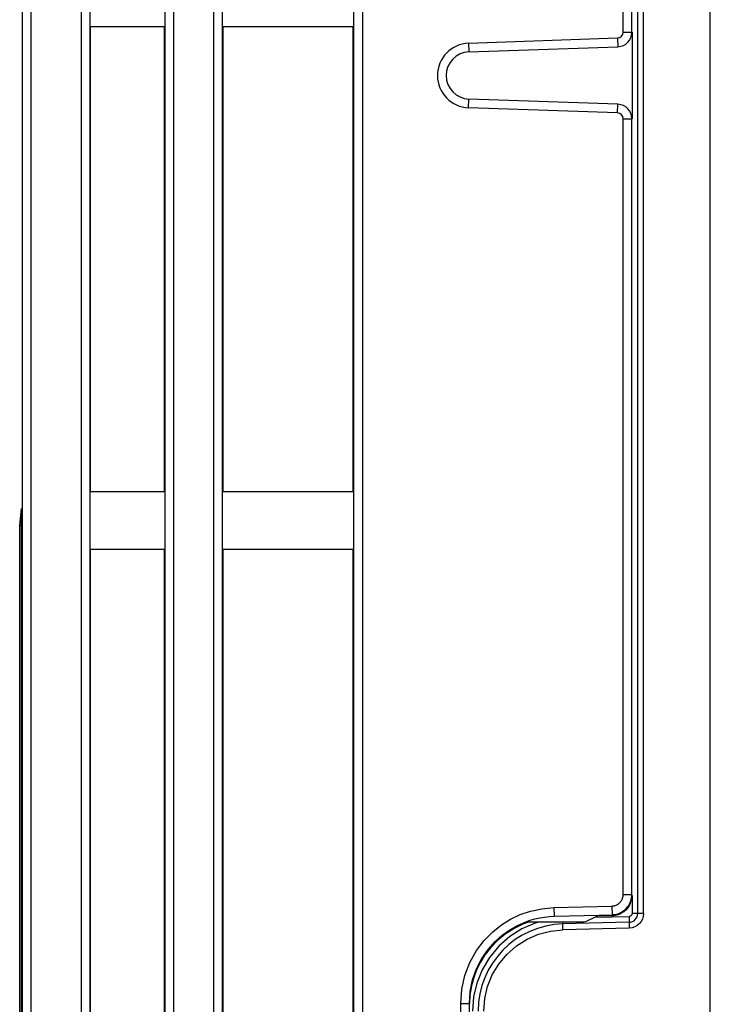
# Model space of a CAD drawing. Header units: millimetres. Extents: x -425 to 2012, y -1195 to -374.
# Tile 8 of 45: x 1192 to 1215, y -988 to -955. Entities that reach past the tile are written whole.
import ezdxf

# ---------------------------------------------------------------- set-up
doc = ezdxf.new("R2010")
doc.units = ezdxf.units.MM
doc.header["$LTSCALE"] = 30.734
doc.layers.get('0').update_dxf_attribs({"linetype": 'CONTINUOUS'})

msp = doc.modelspace()

# ---------------------------------------------------------------- linework, layer by layer
at = {"color": 7, "linetype": 'Continuous'}
for p, q in [((1191.729, -1027.352), (1191.729, -859.883)), ((1192.029, -1010.252), (1192.029, -859.883)), ((1215.429, -1009.852), (1215.429, -859.718)), ((1193.751, -863.282), (1193.751, -1004.652)), ((1196.948, -1004.652), (1196.948, -863.282)), ((1198.311, -863.282), (1198.311, -1004.652)), ((1203.448, -863.282), (1203.448, -1004.652)), ((1194.05, -864.104), (1194.05, -1003.831)), ((1196.649, -1003.831), (1196.649, -864.104)), ((1198.61, -864.104), (1198.61, -1003.831)), ((1203.149, -1003.831), (1203.149, -864.104)), ((1212.429, -954.961), (1212.429, -939.944)), ((1212.729, -954.961), (1212.729, -939.944)), ((1212.929, -985.316), (1212.929, -951.913)), ((1194.052, -952.782), (1194.052, -954.782)), ((1196.647, -954.782), (1196.647, -952.782)), ((1198.612, -952.782), (1198.612, -954.782)), ((1203.147, -954.782), (1203.147, -952.782)), ((1213.126, -985.316), (1213.126, -952.641)), ((1196.647, -954.782), (1194.052, -954.782)), ((1194.069, -954.782), (1194.069, -970.782)), ((1196.629, -970.782), (1196.629, -954.782)), ((1203.147, -954.782), (1198.612, -954.782)), ((1198.629, -954.782), (1198.629, -970.782)), ((1203.129, -970.782), (1203.129, -954.782)), ((1207.103, -955.34), (1212.236, -955.161)), ((1212.236, -955.161), (1212.247, -955.461)), ((1212.429, -954.961), (1212.729, -954.961)), ((1212.735, -954.961), (1212.735, -957.944)), ((1207.103, -955.34), (1207.114, -955.64)), ((1207.114, -955.64), (1212.247, -955.461)), ((1207.103, -957.564), (1207.114, -957.265)), ((1212.247, -957.444), (1207.114, -957.265)), ((1212.236, -957.744), (1207.103, -957.564)), ((1212.236, -957.744), (1212.247, -957.444)), ((1212.429, -984.657), (1212.429, -957.944)), ((1212.429, -957.944), (1212.729, -957.944)), ((1212.729, -984.657), (1212.729, -957.944)), ((1194.052, -970.782), (1194.052, -972.782)), ((1194.052, -970.782), (1196.647, -970.782)), ((1196.647, -972.782), (1196.647, -970.782)), ((1198.612, -970.782), (1198.612, -972.782)), ((1198.612, -970.782), (1203.147, -970.782)), ((1203.147, -972.782), (1203.147, -970.782)), ((1191.635, -971.974), (1191.702, -971.396)), ((1191.637, -971.94), (1191.703, -971.362)), ((1191.701, -971.396), (1191.703, -971.367)), ((1191.703, -971.367), (1191.702, -971.396)), ((1191.702, -1009.924), (1191.702, -971.396)), ((1191.703, -971.362), (1191.703, -971.367)), ((1191.635, -971.974), (1191.637, -971.94)), ((1191.635, -1009.182), (1191.635, -971.974)), ((1191.635, -971.974), (1191.635, -971.974)), ((1196.647, -972.782), (1194.052, -972.782)), ((1194.069, -972.782), (1194.069, -988.782)), ((1196.629, -988.782), (1196.629, -972.782)), ((1203.147, -972.782), (1198.612, -972.782)), ((1198.629, -972.782), (1198.629, -988.782)), ((1203.129, -988.782), (1203.129, -972.782)), ((1212.429, -984.657), (1212.729, -984.657)), ((1212.735, -984.693), (1212.735, -985.316)), ((1209.619, -985.152), (1210.043, -985.109)), ((1210.043, -985.109), (1212.04, -985.057)), ((1210.043, -985.109), (1210.051, -985.409)), ((1212.04, -985.057), (1212.048, -985.357)), ((1212.632, -985.052), (1212.601, -985.101)), ((1208.549, -985.511), (1208.877, -985.353)), ((1208.877, -985.353), (1209.229, -985.234)), ((1209.229, -985.234), (1209.619, -985.152)), ((1210.051, -985.409), (1211.597, -985.369)), ((1211.235, -985.55), (1211.597, -985.369)), ((1211.439, -985.447), (1212.637, -985.416)), ((1211.597, -985.369), (1212.048, -985.357)), ((1212.048, -985.397), (1211.598, -985.409)), ((1212.048, -985.357), (1212.048, -985.397)), ((1212.105, -985.393), (1212.048, -985.397)), ((1213.126, -985.316), (1212.735, -985.316)), ((1209.069, -985.602), (1211.011, -985.602)), ((1209.571, -985.602), (1209.393, -985.649)), ((1212.637, -985.616), (1210.351, -985.676)), ((1212.639, -985.816), (1210.353, -985.876)), ((1212.737, -985.803), (1212.639, -985.816)), ((1209.925, -985.92), (1210.353, -985.876)), ((1206.829, -988.41), (1206.867, -987.921)), ((1207.148, -988.119), (1207.132, -988.41)), ((1207.272, -988.185), (1207.235, -988.675)), ((1206.829, -988.41), (1207.129, -988.41)), ((1206.829, -989.194), (1206.829, -988.41)), ((1207.129, -989.194), (1207.129, -988.41)), ((1207.626, -988.675), (1207.659, -988.246))]:
    msp.add_line(p, q, dxfattribs=at)
for points in [[(1191.637, -971.94), (1191.637, -971.946), (1191.636, -971.953), (1191.636, -971.959), (1191.635, -971.965), (1191.635, -971.971), (1191.635, -971.974)], [(1212.04, -985.057), (1212.067, -985.056), (1212.095, -985.052), (1212.123, -985.046), (1212.152, -985.038), (1212.182, -985.027), (1212.212, -985.013), (1212.243, -984.995), (1212.272, -984.975), (1212.299, -984.952), (1212.323, -984.928), (1212.344, -984.904), (1212.362, -984.88), (1212.376, -984.856), (1212.389, -984.832), (1212.4, -984.808), (1212.409, -984.782), (1212.417, -984.755), (1212.423, -984.726), (1212.427, -984.693), (1212.429, -984.657)], [(1212.58, -985.089), (1212.611, -985.047), (1212.637, -985.005), (1212.659, -984.963), (1212.678, -984.921), (1212.694, -984.876), (1212.708, -984.828), (1212.719, -984.777)], [(1212.632, -985.052), (1212.675, -984.966), (1212.705, -984.877), (1212.723, -984.786), (1212.729, -984.693)], [(1212.719, -984.777), (1212.727, -984.719), (1212.729, -984.657)], [(1212.601, -985.101), (1212.567, -985.145), (1212.529, -985.187), (1212.489, -985.225), (1212.449, -985.257), (1212.409, -985.285)], [(1212.454, -985.213), (1212.502, -985.174), (1212.544, -985.131), (1212.58, -985.089)], [(1209.068, -985.602), (1209.227, -985.547), (1209.388, -985.501), (1209.552, -985.464), (1209.717, -985.437), (1209.883, -985.418), (1210.051, -985.409)], [(1212.048, -985.357), (1212.095, -985.354), (1212.144, -985.348), (1212.193, -985.338), (1212.244, -985.323)], [(1212.409, -985.285), (1212.37, -985.308), (1212.331, -985.328), (1212.291, -985.346), (1212.25, -985.361), (1212.205, -985.374), (1212.158, -985.385), (1212.105, -985.393)], [(1212.244, -985.323), (1212.296, -985.304), (1212.349, -985.28), (1212.403, -985.249), (1212.454, -985.213)], [(1212.686, -985.402), (1212.663, -985.412), (1212.637, -985.416)], [(1212.637, -985.416), (1212.638, -985.466), (1212.639, -985.514), (1212.639, -985.555), (1212.639, -985.588), (1212.638, -985.609), (1212.637, -985.616)], [(1212.735, -985.316), (1212.731, -985.342), (1212.722, -985.365), (1212.706, -985.386), (1212.686, -985.402)], [(1213.126, -985.316), (1213.116, -985.415), (1213.088, -985.506)], [(1206.867, -987.921), (1206.971, -987.455), (1207.146, -987.005), (1207.374, -986.594), (1207.641, -986.242), (1207.935, -985.944), (1208.235, -985.705), (1208.549, -985.511)], [(1207.129, -988.41), (1207.157, -988.003), (1207.239, -987.604), (1207.375, -987.219), (1207.558, -986.865), (1207.773, -986.552), (1208.012, -986.283), (1208.261, -986.061), (1208.52, -985.876), (1208.791, -985.723), (1209.068, -985.602)], [(1209.393, -985.649), (1208.939, -985.847), (1208.518, -986.112)], [(1209.2, -985.602), (1208.993, -985.673), (1208.67, -985.829)], [(1210.353, -985.876), (1210.351, -985.826), (1210.35, -985.778), (1210.35, -985.737), (1210.35, -985.704), (1210.35, -985.683), (1210.351, -985.676)], [(1210.351, -985.676), (1210.352, -985.669), (1210.353, -985.65), (1210.353, -985.619), (1210.353, -985.602)], [(1212.637, -985.616), (1212.637, -985.622), (1212.636, -985.641), (1212.636, -985.672), (1212.637, -985.713), (1212.638, -985.762), (1212.639, -985.816)], [(1213.088, -985.506), (1213.044, -985.59), (1212.984, -985.665), (1212.911, -985.727), (1212.828, -985.774), (1212.737, -985.803)], [(1208.67, -985.829), (1208.367, -986.022), (1208.095, -986.245), (1207.862, -986.487), (1207.665, -986.74), (1207.507, -986.994), (1207.379, -987.254), (1207.277, -987.522), (1207.2, -987.807), (1207.148, -988.119)], [(1208.518, -986.112), (1208.143, -986.443), (1207.823, -986.826), (1207.568, -987.254), (1207.383, -987.713), (1207.272, -988.185)], [(1207.659, -988.246), (1207.755, -987.833), (1207.918, -987.432), (1208.141, -987.057), (1208.421, -986.722), (1208.749, -986.433), (1209.117, -986.2), (1209.515, -986.027), (1209.925, -985.92)]]:
    msp.add_lwpolyline(points, dxfattribs=at)
for centre, radius, start, end in [((1212.229, -954.961), 0.2, 272, 0), ((1212.229, -954.961), 0.5, 272, 0), ((1207.142, -956.452), 1.113, 92, 268), ((1207.142, -956.452), 0.813, 92, 268), ((1212.229, -957.944), 0.5, 0, 88), ((1212.229, -957.944), 0.2, 0, 88), ((1212.629, -985.316), 0.3, 271.5, 0), ((1210.429, -988.675), 3, 91.5, 180), ((1211.011, -985.102), 0.5, 270, 296.5651)]:
    msp.add_arc(centre, radius, start, end, dxfattribs=at)

doc.saveas('drawing.dxf')
